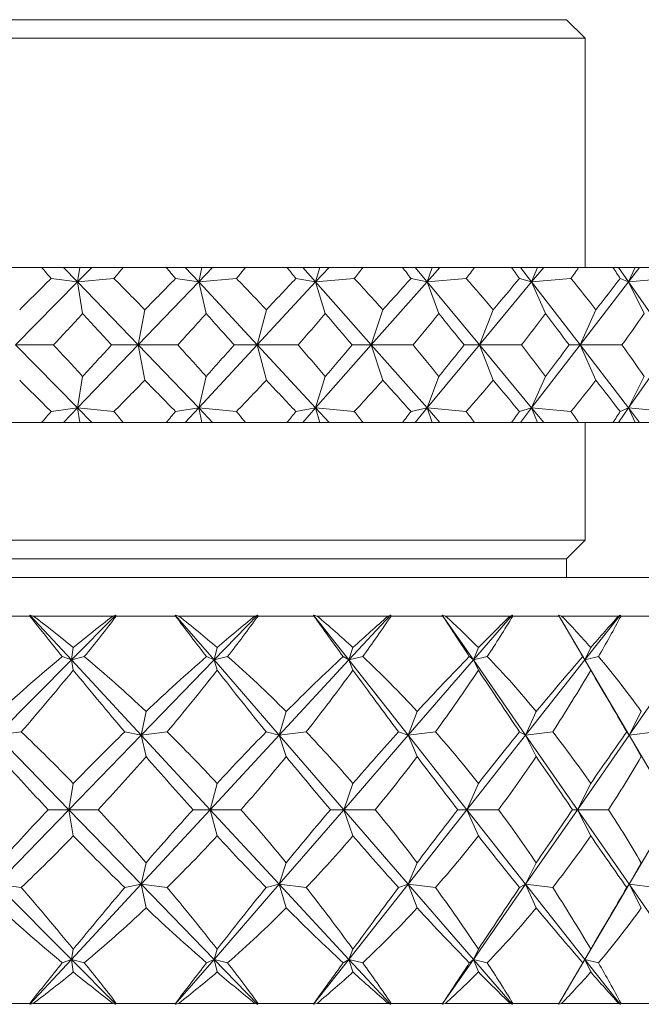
# Model space of a CAD drawing. Header units: inches. Extents: x 1 to 19.1, y 1.1 to 15.6.
# Tile 13 of 22: x 11.4 to 11.9, y 9.8 to 10.6. Entities that reach past the tile are written whole.
import ezdxf

# ---------------------------------------------------------------- set-up
doc = ezdxf.new("R2010")
doc.units = ezdxf.units.IN
doc.header["$MEASUREMENT"] = 0

msp = doc.modelspace()

# ---------------------------------------------------------------- linework, layer by layer
at = {"color": 7, "linetype": 'Continuous', "lineweight": 15}
for p, q in [((10.64239, 10.56893), (11.86239, 10.56893)), ((11.87739, 10.55392), (11.86239, 10.56893)), ((11.87739, 10.55392), (10.62739, 10.55392)), ((11.87739, 10.36893), (11.87739, 10.55392)), ((11.403, 10.36893), (11.4385, 10.36893)), ((11.45625, 10.36893), (11.4385, 10.36893)), ((11.45625, 10.36893), (11.46747, 10.35726)), ((11.46923, 10.36893), (11.45625, 10.36893)), ((11.47897, 10.36893), (11.46747, 10.35726)), ((11.46747, 10.35726), (11.46923, 10.36893)), ((11.47897, 10.36893), (11.46923, 10.36893)), ((11.50445, 10.36893), (11.47897, 10.36893)), ((11.50445, 10.36893), (11.53912, 10.36893)), ((11.55447, 10.36893), (11.53912, 10.36893)), ((11.55447, 10.36893), (11.5653, 10.35726)), ((11.56787, 10.36893), (11.55447, 10.36893)), ((11.57653, 10.36893), (11.5653, 10.35726)), ((11.5653, 10.35726), (11.56787, 10.36893)), ((11.57653, 10.36893), (11.56787, 10.36893)), ((11.60314, 10.36893), (11.57653, 10.36893)), ((11.60314, 10.36893), (11.6366, 10.36893)), ((11.64939, 10.36893), (11.6366, 10.36893)), ((11.64939, 10.36893), (11.65971, 10.35726)), ((11.66305, 10.36893), (11.64939, 10.36893)), ((11.67054, 10.36893), (11.65971, 10.35726)), ((11.65971, 10.35726), (11.66305, 10.36893)), ((11.67054, 10.36893), (11.66305, 10.36893)), ((11.69799, 10.36893), (11.67054, 10.36893)), ((11.69799, 10.36893), (11.72987, 10.36893)), ((11.73996, 10.36893), (11.72987, 10.36893)), ((11.73996, 10.36893), (11.74965, 10.35726)), ((11.75373, 10.36893), (11.73996, 10.36893)), ((11.75997, 10.36893), (11.74965, 10.35726)), ((11.74965, 10.35726), (11.75373, 10.36893)), ((11.75997, 10.36893), (11.75373, 10.36893)), ((11.78796, 10.36893), (11.75997, 10.36893)), ((11.78796, 10.36893), (11.8179, 10.36893)), ((11.82518, 10.36893), (11.8179, 10.36893)), ((11.82518, 10.36893), (11.83414, 10.35726)), ((11.83891, 10.36893), (11.82518, 10.36893)), ((11.84384, 10.36893), (11.83414, 10.35726)), ((11.83414, 10.35726), (11.83891, 10.36893)), ((11.84384, 10.36893), (11.83891, 10.36893)), ((11.87206, 10.36893), (11.84384, 10.36893)), ((11.87206, 10.36893), (11.89974, 10.36893)), ((11.90413, 10.36893), (11.89974, 10.36893)), ((11.90413, 10.36893), (11.91226, 10.35726)), ((11.91768, 10.36893), (11.90413, 10.36893)), ((11.92123, 10.36893), (11.91226, 10.35726)), ((11.91226, 10.35726), (11.91768, 10.36893)), ((11.92123, 10.36893), (11.91768, 10.36893)), ((11.94937, 10.36893), (11.92123, 10.36893)), ((11.46747, 10.35726), (11.41738, 10.30643)), ((11.44625, 10.36014), (11.46747, 10.35726)), ((11.49681, 10.36014), (11.46747, 10.35726)), ((11.46747, 10.35726), (11.4716, 10.33187)), ((11.46747, 10.35726), (11.51639, 10.30643)), ((11.5653, 10.35726), (11.51639, 10.30643)), ((11.54667, 10.36014), (11.5653, 10.35726)), ((11.59575, 10.36014), (11.5653, 10.35726)), ((11.5653, 10.35726), (11.57132, 10.33187)), ((11.5653, 10.35726), (11.61251, 10.30643)), ((11.65971, 10.35726), (11.61251, 10.30643)), ((11.64386, 10.36014), (11.65971, 10.35726)), ((11.69093, 10.36014), (11.65971, 10.35726)), ((11.65971, 10.35726), (11.66754, 10.33187)), ((11.65971, 10.35726), (11.70468, 10.30643)), ((11.74965, 10.35726), (11.70468, 10.30643)), ((11.73677, 10.36014), (11.74965, 10.35726)), ((11.7813, 10.36014), (11.74965, 10.35726)), ((11.74965, 10.35726), (11.75921, 10.33187)), ((11.74965, 10.35726), (11.7919, 10.30643)), ((11.83414, 10.35726), (11.7919, 10.30643)), ((11.82436, 10.36014), (11.83414, 10.35726)), ((11.86588, 10.36014), (11.83414, 10.35726)), ((11.83414, 10.35726), (11.84533, 10.33187)), ((11.83414, 10.35726), (11.8732, 10.30643)), ((11.91226, 10.35726), (11.8732, 10.30643)), ((11.9057, 10.36014), (11.91226, 10.35726)), ((11.94374, 10.36014), (11.91226, 10.35726)), ((11.91226, 10.35726), (11.92495, 10.33187)), ((11.91226, 10.35726), (11.94771, 10.30643)), ((11.51639, 10.30643), (11.52183, 10.33471)), ((11.61251, 10.30643), (11.61993, 10.33471)), ((11.70468, 10.30643), (11.71401, 10.33471)), ((11.7919, 10.30643), (11.80302, 10.33471)), ((11.8732, 10.30643), (11.88601, 10.33471)), ((11.46747, 10.25559), (11.41738, 10.30643)), ((11.41738, 10.30643), (11.44804, 10.30643)), ((11.46747, 10.25559), (11.51639, 10.30643)), ((11.51639, 10.30643), (11.49504, 10.30643)), ((11.51639, 10.30643), (11.52183, 10.27814)), ((11.5653, 10.25559), (11.51639, 10.30643)), ((11.51639, 10.30643), (11.54841, 10.30643)), ((11.5653, 10.25559), (11.61251, 10.30643)), ((11.61251, 10.30643), (11.59403, 10.30643)), ((11.61251, 10.30643), (11.61993, 10.27814)), ((11.65971, 10.25559), (11.61251, 10.30643)), ((11.61251, 10.30643), (11.64554, 10.30643)), ((11.65971, 10.25559), (11.70468, 10.30643)), ((11.70468, 10.30643), (11.68929, 10.30643)), ((11.70468, 10.30643), (11.71401, 10.27814)), ((11.74965, 10.25559), (11.70468, 10.30643)), ((11.70468, 10.30643), (11.73836, 10.30643)), ((11.74965, 10.25559), (11.7919, 10.30643)), ((11.7919, 10.30643), (11.77976, 10.30643)), ((11.7919, 10.30643), (11.80302, 10.27814)), ((11.83414, 10.25559), (11.7919, 10.30643)), ((11.7919, 10.30643), (11.82585, 10.30643)), ((11.83414, 10.25559), (11.8732, 10.30643)), ((11.8732, 10.30643), (11.86445, 10.30643)), ((11.8732, 10.30643), (11.88601, 10.27814)), ((11.91226, 10.25559), (11.8732, 10.30643)), ((11.8732, 10.30643), (11.90707, 10.30643)), ((11.91226, 10.25559), (11.94771, 10.30643)), ((11.4716, 10.28098), (11.46747, 10.25559)), ((11.57132, 10.28098), (11.5653, 10.25559)), ((11.66754, 10.28098), (11.65971, 10.25559)), ((11.75921, 10.28098), (11.74965, 10.25559)), ((11.84533, 10.28098), (11.83414, 10.25559)), ((11.92495, 10.28098), (11.91226, 10.25559)), ((11.46747, 10.25559), (11.44625, 10.25271)), ((11.45625, 10.24393), (11.46747, 10.25559)), ((11.46747, 10.25559), (11.49681, 10.25271)), ((11.47897, 10.24393), (11.46747, 10.25559)), ((11.46923, 10.24393), (11.46747, 10.25559)), ((11.5653, 10.25559), (11.54667, 10.25271)), ((11.55447, 10.24393), (11.5653, 10.25559)), ((11.5653, 10.25559), (11.59575, 10.25271)), ((11.57653, 10.24393), (11.5653, 10.25559)), ((11.56787, 10.24393), (11.5653, 10.25559)), ((11.65971, 10.25559), (11.64386, 10.25271)), ((11.64939, 10.24393), (11.65971, 10.25559)), ((11.65971, 10.25559), (11.69093, 10.25271)), ((11.67054, 10.24393), (11.65971, 10.25559)), ((11.66305, 10.24393), (11.65971, 10.25559)), ((11.74965, 10.25559), (11.73677, 10.25271)), ((11.73996, 10.24393), (11.74965, 10.25559)), ((11.74965, 10.25559), (11.7813, 10.25271)), ((11.75997, 10.24393), (11.74965, 10.25559)), ((11.75373, 10.24393), (11.74965, 10.25559)), ((11.83414, 10.25559), (11.82436, 10.25271)), ((11.82518, 10.24393), (11.83414, 10.25559)), ((11.83414, 10.25559), (11.86588, 10.25271)), ((11.84384, 10.24393), (11.83414, 10.25559)), ((11.83891, 10.24393), (11.83414, 10.25559)), ((11.90413, 10.24393), (11.91226, 10.25559)), ((11.91226, 10.25559), (11.9057, 10.25271)), ((11.91226, 10.25559), (11.94374, 10.25271)), ((11.92123, 10.24393), (11.91226, 10.25559)), ((11.91768, 10.24393), (11.91226, 10.25559)), ((11.403, 10.24393), (11.4385, 10.24393)), ((11.45625, 10.24393), (11.4385, 10.24393)), ((11.46923, 10.24393), (11.45625, 10.24393)), ((11.47897, 10.24393), (11.46923, 10.24393)), ((11.50445, 10.24393), (11.47897, 10.24393)), ((11.50445, 10.24393), (11.53912, 10.24393)), ((11.55447, 10.24393), (11.53912, 10.24393)), ((11.56787, 10.24393), (11.55447, 10.24393)), ((11.57653, 10.24393), (11.56787, 10.24393)), ((11.60314, 10.24393), (11.57653, 10.24393)), ((11.60314, 10.24393), (11.6366, 10.24393)), ((11.64939, 10.24393), (11.6366, 10.24393)), ((11.66305, 10.24393), (11.64939, 10.24393)), ((11.67054, 10.24393), (11.66305, 10.24393)), ((11.69799, 10.24393), (11.67054, 10.24393)), ((11.69799, 10.24393), (11.72987, 10.24393)), ((11.73996, 10.24393), (11.72987, 10.24393)), ((11.75373, 10.24393), (11.73996, 10.24393)), ((11.75997, 10.24393), (11.75373, 10.24393)), ((11.78796, 10.24393), (11.75997, 10.24393)), ((11.78796, 10.24393), (11.8179, 10.24393)), ((11.82518, 10.24393), (11.8179, 10.24393)), ((11.83891, 10.24393), (11.82518, 10.24393)), ((11.84384, 10.24393), (11.83891, 10.24393)), ((11.87206, 10.24393), (11.84384, 10.24393)), ((11.87206, 10.24393), (11.89974, 10.24393)), ((11.87739, 10.14893), (11.87739, 10.24393)), ((11.90413, 10.24393), (11.89974, 10.24393)), ((11.91768, 10.24393), (11.90413, 10.24393)), ((11.92123, 10.24393), (11.91768, 10.24393)), ((11.94937, 10.24393), (11.92123, 10.24393)), ((10.62739, 10.14893), (11.87739, 10.14893)), ((11.86239, 10.13392), (11.87739, 10.14893)), ((10.64239, 10.13392), (11.86239, 10.13392)), ((11.86239, 10.11893), (11.86239, 10.13392)), ((10.40864, 10.11893), (12.09614, 10.11893)), ((11.42898, 10.08768), (11.37956, 10.08768)), ((11.4318, 10.08768), (11.42895, 10.08846)), ((11.42895, 10.08846), (11.42898, 10.08768)), ((11.42895, 10.08846), (11.46249, 10.05229)), ((11.49604, 10.08768), (11.4318, 10.08768)), ((11.49845, 10.08846), (11.46249, 10.05229)), ((11.49845, 10.08846), (11.49604, 10.08768)), ((11.4988, 10.08768), (11.49845, 10.08846)), ((11.54653, 10.08768), (11.4988, 10.08768)), ((11.54924, 10.08768), (11.5464, 10.08846)), ((11.5464, 10.08846), (11.54653, 10.08768)), ((11.5464, 10.08846), (11.57772, 10.05229)), ((11.61063, 10.08768), (11.54924, 10.08768)), ((11.61281, 10.08846), (11.57772, 10.05229)), ((11.61281, 10.08846), (11.61063, 10.08768)), ((11.61325, 10.08768), (11.61281, 10.08846)), ((11.65836, 10.08768), (11.61325, 10.08768)), ((11.6609, 10.08768), (11.65811, 10.08846)), ((11.65811, 10.08846), (11.65836, 10.08768)), ((11.65811, 10.08846), (11.68661, 10.05229)), ((11.71825, 10.08768), (11.6609, 10.08768)), ((11.72015, 10.08846), (11.68661, 10.05229)), ((11.72015, 10.08846), (11.71825, 10.08768)), ((11.72068, 10.08768), (11.72015, 10.08846)), ((11.76228, 10.08768), (11.72068, 10.08768)), ((11.76462, 10.08768), (11.76194, 10.08846)), ((11.76194, 10.08846), (11.76228, 10.08768)), ((11.76194, 10.08846), (11.78706, 10.05229)), ((11.81679, 10.08768), (11.76462, 10.08768)), ((11.81838, 10.08846), (11.78706, 10.05229)), ((11.81838, 10.08846), (11.81679, 10.08768)), ((11.81899, 10.08768), (11.81838, 10.08846)), ((11.85628, 10.08768), (11.81899, 10.08768)), ((11.85836, 10.08768), (11.85584, 10.08846)), ((11.85584, 10.08846), (11.85628, 10.08768)), ((11.85584, 10.08846), (11.8771, 10.05229)), ((11.90436, 10.08768), (11.85836, 10.08768)), ((11.9056, 10.08846), (11.8771, 10.05229)), ((11.9056, 10.08846), (11.90436, 10.08768)), ((11.90627, 10.08768), (11.9056, 10.08846)), ((11.93853, 10.08768), (11.90627, 10.08768)), ((11.46249, 10.05229), (11.46407, 10.06237)), ((11.57772, 10.05229), (11.58017, 10.06237)), ((11.68661, 10.05229), (11.68989, 10.06237)), ((11.78706, 10.05229), (11.79109, 10.06237)), ((11.8771, 10.05229), (11.88181, 10.06237)), ((11.46249, 10.05229), (11.40209, 9.99156)), ((11.46249, 10.05229), (11.45514, 10.055)), ((11.46249, 10.05229), (11.47298, 10.055)), ((11.46249, 10.05229), (11.46407, 10.04403)), ((11.46249, 10.05229), (11.51879, 9.99156)), ((11.57772, 10.05229), (11.51879, 9.99156)), ((11.57772, 10.05229), (11.57163, 10.055)), ((11.57772, 10.05229), (11.58867, 10.055)), ((11.57772, 10.05229), (11.58017, 10.04403)), ((11.57772, 10.05229), (11.63031, 9.99156)), ((11.68661, 10.05229), (11.63031, 9.99156)), ((11.68661, 10.05229), (11.6819, 10.055)), ((11.68661, 10.05229), (11.69782, 10.055)), ((11.68661, 10.05229), (11.68989, 10.04403)), ((11.68661, 10.05229), (11.73447, 9.99156)), ((11.78706, 10.05229), (11.73447, 9.99156)), ((11.78706, 10.05229), (11.78382, 10.055)), ((11.78706, 10.05229), (11.79831, 10.055)), ((11.78706, 10.05229), (11.79109, 10.04403)), ((11.78706, 10.05229), (11.82925, 9.99156)), ((11.8771, 10.05229), (11.82925, 9.99156)), ((11.8771, 10.05229), (11.87539, 10.055)), ((11.8771, 10.05229), (11.88816, 10.055)), ((11.8771, 10.05229), (11.88181, 10.04403)), ((11.8771, 10.05229), (11.9128, 9.99156)), ((11.95498, 10.05229), (11.9128, 9.99156)), ((11.51879, 9.99156), (11.52278, 10.01066)), ((11.63031, 9.99156), (11.63596, 10.01066)), ((11.73447, 9.99156), (11.74168, 10.01066)), ((11.82925, 9.99156), (11.83788, 10.01066)), ((11.9128, 9.99156), (11.92268, 10.01066)), ((11.40209, 9.99156), (11.42201, 9.99422)), ((11.40209, 9.99156), (11.46044, 9.93143)), ((11.51879, 9.99156), (11.46044, 9.93143)), ((11.51879, 9.99156), (11.50562, 9.99422)), ((11.51879, 9.99156), (11.53982, 9.99422)), ((11.51879, 9.99156), (11.52278, 9.97426)), ((11.51879, 9.99156), (11.57455, 9.93143)), ((11.63031, 9.99156), (11.57455, 9.93143)), ((11.63031, 9.99156), (11.61972, 9.99422)), ((11.63031, 9.99156), (11.65204, 9.99422)), ((11.63031, 9.99156), (11.63596, 9.97426)), ((11.63031, 9.99156), (11.68239, 9.93143)), ((11.73447, 9.99156), (11.68239, 9.93143)), ((11.73447, 9.99156), (11.72667, 9.99422)), ((11.73447, 9.99156), (11.75649, 9.99422)), ((11.73447, 9.99156), (11.74168, 9.97426)), ((11.73447, 9.99156), (11.78186, 9.93143)), ((11.82925, 9.99156), (11.78186, 9.93143)), ((11.82925, 9.99156), (11.82439, 9.99422)), ((11.82925, 9.99156), (11.85112, 9.99422)), ((11.82925, 9.99156), (11.83788, 9.97426)), ((11.82925, 9.99156), (11.87102, 9.93143)), ((11.9128, 9.99156), (11.87102, 9.93143)), ((11.9128, 9.99156), (11.91098, 9.99422)), ((11.9128, 9.99156), (11.93409, 9.99422)), ((11.9128, 9.99156), (11.92268, 9.97426)), ((11.9128, 9.99156), (11.94814, 9.93143)), ((11.46044, 9.93143), (11.46407, 9.95264)), ((11.57455, 9.93143), (11.58017, 9.95264)), ((11.68239, 9.93143), (11.68989, 9.95264)), ((11.78186, 9.93143), (11.79109, 9.95264)), ((11.87102, 9.93143), (11.88181, 9.95264)), ((11.46044, 9.93143), (11.40209, 9.87129)), ((11.46044, 9.93143), (11.44377, 9.93143)), ((11.46044, 9.93143), (11.46407, 9.91021)), ((11.46044, 9.93143), (11.51879, 9.87129)), ((11.46044, 9.93143), (11.48425, 9.93143)), ((11.57455, 9.93143), (11.51879, 9.87129)), ((11.57455, 9.93143), (11.56073, 9.93143)), ((11.57455, 9.93143), (11.58017, 9.91021)), ((11.57455, 9.93143), (11.63031, 9.87129)), ((11.57455, 9.93143), (11.59942, 9.93143)), ((11.68239, 9.93143), (11.63031, 9.87129)), ((11.68239, 9.93143), (11.6717, 9.93143)), ((11.68239, 9.93143), (11.68989, 9.91021)), ((11.68239, 9.93143), (11.73447, 9.87129)), ((11.68239, 9.93143), (11.70783, 9.93143)), ((11.78186, 9.93143), (11.73447, 9.87129)), ((11.78186, 9.93143), (11.7745, 9.93143)), ((11.78186, 9.93143), (11.79109, 9.91021)), ((11.78186, 9.93143), (11.82925, 9.87129)), ((11.78186, 9.93143), (11.80738, 9.93143)), ((11.87102, 9.93143), (11.82925, 9.87129)), ((11.87102, 9.93143), (11.86714, 9.93143)), ((11.87102, 9.93143), (11.88181, 9.91021)), ((11.87102, 9.93143), (11.9128, 9.87129)), ((11.87102, 9.93143), (11.89612, 9.93143)), ((11.94814, 9.93143), (11.9128, 9.87129)), ((11.51879, 9.87129), (11.52278, 9.88859)), ((11.63031, 9.87129), (11.63596, 9.88859)), ((11.73447, 9.87129), (11.74168, 9.88859)), ((11.82925, 9.87129), (11.83788, 9.88859)), ((11.9128, 9.87129), (11.92268, 9.88859)), ((11.40209, 9.87129), (11.46249, 9.81056)), ((11.40209, 9.87129), (11.42201, 9.86863)), ((11.51879, 9.87129), (11.46249, 9.81056)), ((11.51879, 9.87129), (11.50562, 9.86863)), ((11.51879, 9.87129), (11.52278, 9.85219)), ((11.51879, 9.87129), (11.57772, 9.81056)), ((11.51879, 9.87129), (11.53982, 9.86863)), ((11.63031, 9.87129), (11.57772, 9.81056)), ((11.63031, 9.87129), (11.61972, 9.86863)), ((11.63031, 9.87129), (11.63596, 9.85219)), ((11.63031, 9.87129), (11.68661, 9.81056)), ((11.63031, 9.87129), (11.65204, 9.86863)), ((11.73447, 9.87129), (11.68661, 9.81056)), ((11.73447, 9.87129), (11.72667, 9.86863)), ((11.73447, 9.87129), (11.74168, 9.85219)), ((11.73447, 9.87129), (11.78706, 9.81056)), ((11.73447, 9.87129), (11.75649, 9.86863)), ((11.82925, 9.87129), (11.78706, 9.81056)), ((11.82925, 9.87129), (11.82439, 9.86863)), ((11.82925, 9.87129), (11.83788, 9.85219)), ((11.82925, 9.87129), (11.8771, 9.81056)), ((11.82925, 9.87129), (11.85112, 9.86863)), ((11.9128, 9.87129), (11.8771, 9.81056)), ((11.9128, 9.87129), (11.91098, 9.86863)), ((11.9128, 9.87129), (11.92268, 9.85219)), ((11.9128, 9.87129), (11.95498, 9.81056)), ((11.9128, 9.87129), (11.93409, 9.86863)), ((11.46249, 9.81056), (11.46407, 9.81882)), ((11.57772, 9.81056), (11.58017, 9.81882)), ((11.68661, 9.81056), (11.68989, 9.81882)), ((11.78706, 9.81056), (11.79109, 9.81882)), ((11.8771, 9.81056), (11.88181, 9.81882)), ((11.46249, 9.81056), (11.42895, 9.77439)), ((11.46249, 9.81056), (11.45514, 9.80785)), ((11.46249, 9.81056), (11.46407, 9.80048)), ((11.46249, 9.81056), (11.49845, 9.77439)), ((11.46249, 9.81056), (11.47298, 9.80785)), ((11.57772, 9.81056), (11.5464, 9.77439)), ((11.57772, 9.81056), (11.57163, 9.80785)), ((11.57772, 9.81056), (11.58017, 9.80048)), ((11.57772, 9.81056), (11.61281, 9.77439)), ((11.57772, 9.81056), (11.58867, 9.80785)), ((11.68661, 9.81056), (11.65811, 9.77439)), ((11.68661, 9.81056), (11.6819, 9.80785)), ((11.68661, 9.81056), (11.68989, 9.80048)), ((11.68661, 9.81056), (11.72015, 9.77439)), ((11.68661, 9.81056), (11.69782, 9.80785)), ((11.78706, 9.81056), (11.76194, 9.77439)), ((11.78706, 9.81056), (11.78382, 9.80785)), ((11.78706, 9.81056), (11.79109, 9.80048)), ((11.78706, 9.81056), (11.81838, 9.77439)), ((11.78706, 9.81056), (11.79831, 9.80785)), ((11.8771, 9.81056), (11.85584, 9.77439)), ((11.8771, 9.81056), (11.87539, 9.80785)), ((11.8771, 9.81056), (11.88181, 9.80048)), ((11.8771, 9.81056), (11.9056, 9.77439)), ((11.8771, 9.81056), (11.88816, 9.80785)), ((11.37956, 9.77518), (11.42898, 9.77518)), ((11.42898, 9.77518), (11.42895, 9.77439)), ((11.42895, 9.77439), (11.4318, 9.77518)), ((11.4318, 9.77518), (11.49604, 9.77518)), ((11.49604, 9.77518), (11.49845, 9.77439)), ((11.49845, 9.77439), (11.4988, 9.77518)), ((11.4988, 9.77518), (11.54653, 9.77518)), ((11.54653, 9.77518), (11.5464, 9.77439)), ((11.5464, 9.77439), (11.54924, 9.77518)), ((11.54924, 9.77518), (11.61063, 9.77518)), ((11.61063, 9.77518), (11.61281, 9.77439)), ((11.61281, 9.77439), (11.61325, 9.77518)), ((11.61325, 9.77518), (11.65836, 9.77518)), ((11.65836, 9.77518), (11.65811, 9.77439)), ((11.65811, 9.77439), (11.6609, 9.77518)), ((11.6609, 9.77518), (11.71825, 9.77518)), ((11.71825, 9.77518), (11.72015, 9.77439)), ((11.72015, 9.77439), (11.72068, 9.77518)), ((11.72068, 9.77518), (11.76228, 9.77518)), ((11.76228, 9.77518), (11.76194, 9.77439)), ((11.76194, 9.77439), (11.76462, 9.77518)), ((11.76462, 9.77518), (11.81679, 9.77518)), ((11.81679, 9.77518), (11.81838, 9.77439)), ((11.81838, 9.77439), (11.81899, 9.77518)), ((11.81899, 9.77518), (11.85628, 9.77518)), ((11.85628, 9.77518), (11.85584, 9.77439)), ((11.85584, 9.77439), (11.85836, 9.77518)), ((11.85836, 9.77518), (11.90436, 9.77518)), ((11.90436, 9.77518), (11.9056, 9.77439)), ((11.9056, 9.77439), (11.90627, 9.77518)), ((11.90627, 9.77518), (11.93853, 9.77518))]:
    msp.add_line(p, q, dxfattribs=at)
for centre, major_axis, ratio, start_param, end_param in [((11.25239, 11.67821), (-0.85326, 1.69603), 0.296014, 2.291758, 2.299731), ((11.25239, 11.67821), (0.56134, 1.69329), 0.481591, 3.993935, 4.001908), ((11.25239, 11.67821), (-0.89395, 1.70008), 0.250213, 2.308775, 2.316748), ((11.25239, 11.67821), (0.45511, 1.69847), 0.517638, 3.973441, 3.981413), ((11.25239, 11.67821), (-0.92669, 1.70424), 0.204393, 2.328907, 2.33688), ((11.25239, 11.67821), (0.33104, 1.70514), 0.547178, 3.941453, 3.949426), ((11.25239, 11.67821), (-0.95218, 1.70806), 0.158669, 2.351371, 2.359344), ((11.25239, 11.67821), (0.19033, 1.71132), 0.567709, 3.898673, 3.906646), ((11.25239, 11.67821), (-0.9709, 1.71121), 0.11308, 2.375522, 2.383495), ((11.25239, 11.67821), (0.03811, 1.71459), 0.57697, 3.848441, 3.856414), ((11.25239, 11.67821), (-0.9832, 1.71344), 0.067617, 2.400814, 2.408787), ((11.25239, 8.93464), (0.80365, 1.69262), 0.341565, 0.750081, 0.776254), ((11.25239, 8.93464), (-0.45511, 1.69847), 0.517638, 5.529884, 5.556057), ((11.25239, 8.93464), (0.85326, 1.69603), 0.296014, 0.737142, 0.763316), ((11.25239, 8.93464), (-0.33104, 1.70514), 0.547178, 5.561872, 5.588045), ((11.25239, 8.93464), (0.89395, 1.70008), 0.250213, 0.720125, 0.746298), ((11.25239, 8.93464), (-0.19033, 1.71132), 0.567709, 5.604651, 5.630824), ((11.25239, 8.93464), (0.92669, 1.70424), 0.204393, 0.699993, 0.726166), ((11.25239, 8.93464), (-0.03811, 1.71459), 0.57697, 5.654883, 5.681056), ((11.25239, 8.93464), (0.95218, 1.70806), 0.158669, 0.677529, 0.703702), ((11.25239, 8.93464), (0.11662, 1.71342), 0.573767, 5.706738, 5.732912), ((11.25239, 8.93464), (0.9709, 1.71121), 0.11308, 0.653378, 0.679551), ((11.25239, 11.67821), (0.56134, 1.69329), 0.481591, 3.943408, 3.967749), ((11.25239, 11.67821), (-0.85326, 1.69603), 0.296014, 2.325917, 2.350258), ((11.25239, 11.67821), (0.45511, 1.69847), 0.517638, 3.922913, 3.947254), ((11.25239, 11.67821), (-0.89395, 1.70008), 0.250213, 2.342935, 2.367276), ((11.25239, 11.67821), (0.33104, 1.70514), 0.547178, 3.890925, 3.915266), ((11.25239, 11.67821), (-0.92669, 1.70424), 0.204393, 2.363067, 2.387408), ((11.25239, 11.67821), (0.19033, 1.71132), 0.567709, 3.848146, 3.872487), ((11.25239, 11.67821), (-0.95218, 1.70806), 0.158669, 2.385531, 2.409872), ((11.25239, 11.67821), (0.03811, 1.71459), 0.57697, 3.797914, 3.822255), ((11.25239, 11.67821), (-0.9709, 1.71121), 0.11308, 2.409682, 2.434023), ((11.25239, 11.67821), (-0.11662, 1.71342), 0.573767, 3.746058, 3.7704), ((11.25239, 8.93464), (-0.56134, 1.69329), 0.481591, 5.457029, 5.48137), ((11.25239, 8.93464), (0.85326, 1.69603), 0.296014, 0.791334, 0.815676), ((11.25239, 8.93464), (-0.45511, 1.69847), 0.517638, 5.477524, 5.501865), ((11.25239, 8.93464), (0.89395, 1.70008), 0.250213, 0.774316, 0.798658), ((11.25239, 8.93464), (-0.33104, 1.70514), 0.547178, 5.509512, 5.533853), ((11.25239, 8.93464), (0.92669, 1.70424), 0.204393, 0.754185, 0.778526), ((11.25239, 8.93464), (-0.19033, 1.71132), 0.567709, 5.552291, 5.576632), ((11.25239, 8.93464), (0.95218, 1.70806), 0.158669, 0.731721, 0.756062), ((11.25239, 8.93464), (-0.03811, 1.71459), 0.57697, 5.602523, 5.626864), ((11.25239, 8.93464), (0.9709, 1.71121), 0.11308, 0.70757, 0.731911), ((11.25239, 8.93464), (0.11662, 1.71342), 0.573767, 5.654378, 5.67872), ((11.25239, 11.67821), (-0.80365, 1.69262), 0.341565, 2.365338, 2.391512), ((11.25239, 11.67821), (0.45511, 1.69847), 0.517638, 3.868721, 3.894894), ((11.25239, 11.67821), (-0.85326, 1.69603), 0.296014, 2.378277, 2.40445), ((11.25239, 11.67821), (0.33104, 1.70514), 0.547178, 3.836733, 3.862906), ((11.25239, 11.67821), (-0.89395, 1.70008), 0.250213, 2.395295, 2.421468), ((11.25239, 11.67821), (0.19033, 1.71132), 0.567709, 3.793954, 3.820127), ((11.25239, 11.67821), (-0.92669, 1.70424), 0.204393, 2.415427, 2.4416), ((11.25239, 11.67821), (0.03811, 1.71459), 0.57697, 3.743722, 3.769895), ((11.25239, 11.67821), (-0.95218, 1.70806), 0.158669, 2.437891, 2.464064), ((11.25239, 11.67821), (-0.11662, 1.71342), 0.573767, 3.691866, 3.71804), ((11.25239, 11.67821), (-0.9709, 1.71121), 0.11308, 2.462042, 2.488215), ((11.25239, 8.93464), (0.85326, 1.69603), 0.296014, 0.841862, 0.849835), ((11.25239, 8.93464), (-0.56134, 1.69329), 0.481591, 5.42287, 5.430843), ((11.25239, 8.93464), (0.89395, 1.70008), 0.250213, 0.824844, 0.832817), ((11.25239, 8.93464), (-0.45511, 1.69847), 0.517638, 5.443364, 5.451337), ((11.25239, 8.93464), (0.92669, 1.70424), 0.204393, 0.804712, 0.812685), ((11.25239, 8.93464), (-0.33104, 1.70514), 0.547178, 5.475352, 5.483325), ((11.25239, 8.93464), (0.95218, 1.70806), 0.158669, 0.782249, 0.790222), ((11.25239, 8.93464), (-0.19033, 1.71132), 0.567709, 5.518132, 5.526105), ((11.25239, 8.93464), (0.9709, 1.71121), 0.11308, 0.758097, 0.76607), ((11.25239, 8.93464), (-0.03811, 1.71459), 0.57697, 5.568364, 5.576337), ((11.25239, 8.93464), (0.9832, 1.71344), 0.067617, 0.732806, 0.740779), ((11.25239, 11.14765), (-0.79122, 1.50272), 0.248633, 2.215185, 2.24581), ((11.25239, 8.7152), (-0.28853, 1.50727), 0.54805, 5.702804, 5.740648), ((11.25239, 8.7152), (0.67802, 1.49463), 0.370057, 0.604329, 0.642173), ((11.25239, 11.14765), (0.54782, 1.49477), 0.456452, 4.072954, 4.103579), ((11.25239, 11.14765), (-0.82805, 1.50757), 0.18756, 2.242698, 2.273323), ((11.25239, 8.7152), (-0.11955, 1.514), 0.57252, 5.762154, 5.799998), ((11.25239, 8.7152), (0.74191, 1.49803), 0.309668, 0.590189, 0.628033), ((11.25239, 11.14765), (0.43193, 1.49961), 0.507439, 4.052333, 4.082958), ((11.25239, 11.14765), (-0.85378, 1.51168), 0.12669, 2.273924, 2.304549), ((11.25239, 8.7152), (0.06252, 1.51512), 0.576037, 5.831096, 5.86894), ((11.25239, 8.7152), (0.79122, 1.50272), 0.248633, 0.56818, 0.606024), ((11.25239, 11.14765), (0.28853, 1.50727), 0.54805, 4.011732, 4.042357), ((11.25239, 11.14765), (-0.86926, 1.51446), 0.066051, 2.307462, 2.338087), ((11.25239, 8.7152), (0.23752, 1.50974), 0.557807, 5.894866, 5.93271), ((11.25239, 8.7152), (0.82805, 1.50757), 0.18756, 0.540667, 0.578511), ((11.25239, 11.14765), (0.11955, 1.514), 0.57252, 3.952382, 3.983007), ((11.25239, 11.14765), (-0.87496, 1.51554), 0.005559, 2.342146, 2.372771), ((11.25239, 8.7152), (0.38965, 1.50185), 0.521658, 5.941856, 5.9797), ((11.25239, 8.7152), (0.85378, 1.51168), 0.12669, 0.509441, 0.547285), ((11.25239, 11.14765), (-0.06252, 1.51512), 0.576037, 3.88344, 3.914065), ((11.25239, 8.7152), (0.67802, 1.49463), 0.370057, 0.652679, 0.711987), ((11.25239, 8.7152), (-0.28853, 1.50727), 0.54805, 5.632991, 5.692299), ((11.25239, 8.7152), (0.74191, 1.49803), 0.309668, 0.638539, 0.697846), ((11.25239, 8.7152), (-0.11955, 1.514), 0.57252, 5.692341, 5.751649), ((11.25239, 8.7152), (0.79122, 1.50272), 0.248633, 0.61653, 0.675837), ((11.25239, 8.7152), (0.06252, 1.51512), 0.576037, 5.761283, 5.820591), ((11.25239, 8.7152), (0.82805, 1.50757), 0.18756, 0.589017, 0.648325), ((11.25239, 8.7152), (0.23752, 1.50974), 0.557807, 5.825053, 5.88436), ((11.25239, 8.7152), (0.85378, 1.51168), 0.12669, 0.557791, 0.617098), ((11.25239, 8.7152), (0.38965, 1.50185), 0.521658, 5.872043, 5.93135), ((11.25239, 11.14765), (0.54782, 1.49477), 0.456452, 4.013187, 4.062448), ((11.25239, 11.14765), (-0.79122, 1.50272), 0.248633, 2.256316, 2.305577), ((11.25239, 11.14765), (0.43193, 1.49961), 0.507439, 3.992566, 4.041827), ((11.25239, 11.14765), (-0.82805, 1.50757), 0.18756, 2.283829, 2.333089), ((11.25239, 11.14765), (0.28853, 1.50727), 0.54805, 3.951965, 4.001226), ((11.25239, 11.14765), (-0.85378, 1.51168), 0.12669, 2.315055, 2.364316), ((11.25239, 11.14765), (0.11955, 1.514), 0.57252, 3.892615, 3.941876), ((11.25239, 11.14765), (-0.86926, 1.51446), 0.066051, 2.348593, 2.397854), ((11.25239, 11.14765), (-0.06252, 1.51512), 0.576037, 3.823673, 3.872934), ((11.25239, 11.14765), (-0.87496, 1.51554), 0.005559, 2.383277, 2.432538), ((11.25239, 8.7152), (-0.43193, 1.49961), 0.507439, 5.522577, 5.571838), ((11.25239, 8.7152), (0.74191, 1.49803), 0.309668, 0.718398, 0.767659), ((11.25239, 8.7152), (-0.28853, 1.50727), 0.54805, 5.563178, 5.612439), ((11.25239, 8.7152), (0.79122, 1.50272), 0.248633, 0.69639, 0.745651), ((11.25239, 8.7152), (-0.11955, 1.514), 0.57252, 5.622528, 5.671789), ((11.25239, 8.7152), (0.82805, 1.50757), 0.18756, 0.668877, 0.718138), ((11.25239, 8.7152), (0.06252, 1.51512), 0.576037, 5.69147, 5.740731), ((11.25239, 8.7152), (0.85378, 1.51168), 0.12669, 0.63765, 0.686911), ((11.25239, 8.7152), (0.23752, 1.50974), 0.557807, 5.75524, 5.804501), ((11.25239, 8.7152), (0.86926, 1.51446), 0.066051, 0.604112, 0.653373), ((11.25239, 11.14765), (-0.74191, 1.49803), 0.309668, 2.30412, 2.35009), ((11.25239, 11.14765), (0.43193, 1.49961), 0.507439, 3.926045, 3.972014), ((11.25239, 11.14765), (-0.79122, 1.50272), 0.248633, 2.326129, 2.372098), ((11.25239, 11.14765), (0.28853, 1.50727), 0.54805, 3.885444, 3.931413), ((11.25239, 11.14765), (-0.82805, 1.50757), 0.18756, 2.353642, 2.399611), ((11.25239, 11.14765), (0.11955, 1.514), 0.57252, 3.826094, 3.872063), ((11.25239, 11.14765), (-0.85378, 1.51168), 0.12669, 2.384868, 2.430837), ((11.25239, 11.14765), (-0.06252, 1.51512), 0.576037, 3.757152, 3.803121), ((11.25239, 11.14765), (-0.86926, 1.51446), 0.066051, 2.418406, 2.464376), ((11.25239, 11.14765), (-0.23752, 1.50974), 0.557807, 3.693382, 3.739351), ((11.25239, 8.7152), (0.74191, 1.49803), 0.309668, 0.791503, 0.837472), ((11.25239, 8.7152), (-0.43193, 1.49961), 0.507439, 5.452764, 5.498733), ((11.25239, 8.7152), (0.79122, 1.50272), 0.248633, 0.769494, 0.815464), ((11.25239, 8.7152), (-0.28853, 1.50727), 0.54805, 5.493365, 5.539334), ((11.25239, 8.7152), (0.82805, 1.50757), 0.18756, 0.741982, 0.787951), ((11.25239, 8.7152), (-0.11955, 1.514), 0.57252, 5.552715, 5.598684), ((11.25239, 8.7152), (0.85378, 1.51168), 0.12669, 0.710755, 0.756724), ((11.25239, 8.7152), (0.06252, 1.51512), 0.576037, 5.621657, 5.667626), ((11.25239, 8.7152), (0.86926, 1.51446), 0.066051, 0.677217, 0.723186), ((11.25239, 8.7152), (0.23752, 1.50974), 0.557807, 5.685427, 5.731396), ((11.25239, 11.14765), (0.43193, 1.49961), 0.507439, 3.85294, 3.902201), ((11.25239, 11.14765), (-0.74191, 1.49803), 0.309668, 2.373934, 2.423194), ((11.25239, 11.14765), (0.28853, 1.50727), 0.54805, 3.812339, 3.8616), ((11.25239, 11.14765), (-0.79122, 1.50272), 0.248633, 2.395942, 2.445203), ((11.25239, 11.14765), (0.11955, 1.514), 0.57252, 3.752989, 3.80225), ((11.25239, 11.14765), (-0.82805, 1.50757), 0.18756, 2.423455, 2.472716), ((11.25239, 11.14765), (-0.06252, 1.51512), 0.576037, 3.684047, 3.733308), ((11.25239, 11.14765), (-0.85378, 1.51168), 0.12669, 2.454681, 2.503942), ((11.25239, 11.14765), (-0.23752, 1.50974), 0.557807, 3.620277, 3.669538), ((11.25239, 11.14765), (-0.86926, 1.51446), 0.066051, 2.488219, 2.53748), ((11.25239, 8.7152), (-0.54782, 1.49477), 0.456452, 5.36233, 5.411591), ((11.25239, 8.7152), (0.79122, 1.50272), 0.248633, 0.836016, 0.885277), ((11.25239, 8.7152), (-0.43193, 1.49961), 0.507439, 5.382951, 5.432212), ((11.25239, 8.7152), (0.82805, 1.50757), 0.18756, 0.808503, 0.857764), ((11.25239, 8.7152), (-0.28853, 1.50727), 0.54805, 5.423552, 5.472813), ((11.25239, 8.7152), (0.85378, 1.51168), 0.12669, 0.777277, 0.826538), ((11.25239, 8.7152), (-0.11955, 1.514), 0.57252, 5.482902, 5.532163), ((11.25239, 8.7152), (0.86926, 1.51446), 0.066051, 0.743739, 0.793), ((11.25239, 8.7152), (0.06252, 1.51512), 0.576037, 5.551844, 5.601105), ((11.25239, 8.7152), (0.87496, 1.51554), 0.005559, 0.709055, 0.758316), ((11.25239, 11.14765), (-0.67802, 1.49463), 0.370057, 2.429606, 2.488913), ((11.25239, 11.14765), (0.28853, 1.50727), 0.54805, 3.732479, 3.791787), ((11.25239, 11.14765), (-0.74191, 1.49803), 0.309668, 2.443747, 2.503054), ((11.25239, 11.14765), (0.11955, 1.514), 0.57252, 3.673129, 3.732437), ((11.25239, 11.14765), (-0.79122, 1.50272), 0.248633, 2.465755, 2.525063), ((11.25239, 11.14765), (-0.06252, 1.51512), 0.576037, 3.604187, 3.663495), ((11.25239, 11.14765), (-0.82805, 1.50757), 0.18756, 2.493268, 2.552575), ((11.25239, 11.14765), (-0.23752, 1.50974), 0.557807, 3.540418, 3.599725), ((11.25239, 11.14765), (-0.85378, 1.51168), 0.12669, 2.524495, 2.583802), ((11.25239, 11.14765), (-0.38965, 1.50185), 0.521658, 3.493428, 3.552735), ((11.25239, 8.7152), (0.79122, 1.50272), 0.248633, 0.895783, 0.926408), ((11.25239, 8.7152), (-0.54782, 1.49477), 0.456452, 5.321199, 5.351824), ((11.25239, 8.7152), (0.82805, 1.50757), 0.18756, 0.86827, 0.898895), ((11.25239, 8.7152), (-0.43193, 1.49961), 0.507439, 5.34182, 5.372445), ((11.25239, 8.7152), (0.85378, 1.51168), 0.12669, 0.837043, 0.867669), ((11.25239, 8.7152), (-0.28853, 1.50727), 0.54805, 5.382421, 5.413046), ((11.25239, 8.7152), (0.86926, 1.51446), 0.066051, 0.803505, 0.83413), ((11.25239, 8.7152), (-0.11955, 1.514), 0.57252, 5.441771, 5.472396), ((11.25239, 8.7152), (0.87496, 1.51554), 0.005559, 0.768821, 0.799446), ((11.25239, 8.7152), (0.06252, 1.51512), 0.576037, 5.510713, 5.541338), ((11.25239, 11.14765), (0.28853, 1.50727), 0.54805, 3.68413, 3.721974), ((11.25239, 11.14765), (-0.67802, 1.49463), 0.370057, 2.499419, 2.537263), ((11.25239, 11.14765), (0.11955, 1.514), 0.57252, 3.62478, 3.662624), ((11.25239, 11.14765), (-0.74191, 1.49803), 0.309668, 2.51356, 2.551404), ((11.25239, 11.14765), (-0.06252, 1.51512), 0.576037, 3.555838, 3.593682), ((11.25239, 11.14765), (-0.79122, 1.50272), 0.248633, 2.535568, 2.573412), ((11.25239, 11.14765), (-0.23752, 1.50974), 0.557807, 3.492068, 3.529912), ((11.25239, 11.14765), (-0.82805, 1.50757), 0.18756, 2.563081, 2.600925), ((11.25239, 11.14765), (-0.38965, 1.50185), 0.521658, 3.445078, 3.482922), ((11.25239, 11.14765), (-0.85378, 1.51168), 0.12669, 2.594308, 2.632152)]:
    msp.add_ellipse(centre, major_axis=major_axis, ratio=ratio, start_param=start_param, end_param=end_param, dxfattribs=at)

doc.saveas('drawing.dxf')
